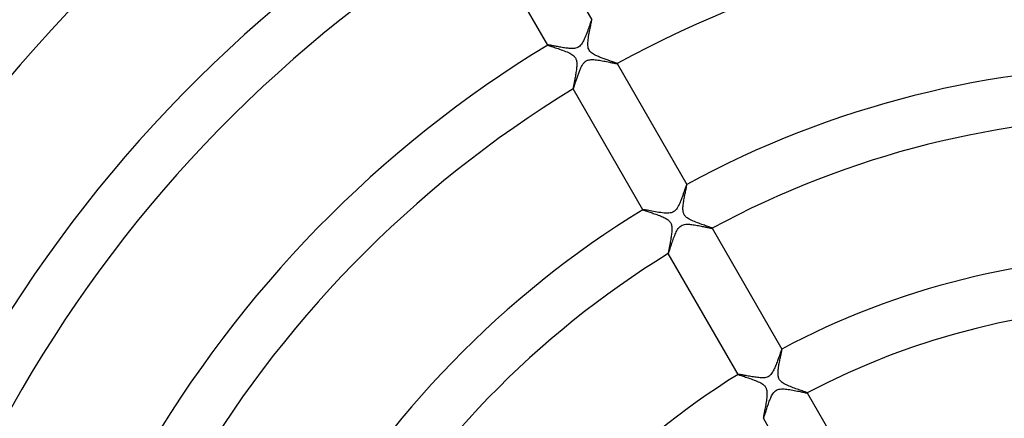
# Model space of a CAD drawing. Header units: millimetres. Extents: x -280 to 280, y -247 to 247.
# Tile 44 of 85: x -89 to -12, y 49 to 81. Entities that reach past the tile are written whole.
import ezdxf

# ---------------------------------------------------------------- set-up
doc = ezdxf.new("R2010")
doc.units = ezdxf.units.MM
doc.layers.add('HIDDEN', color=7, linetype='Continuous')
doc.layers.add('THICK', color=7, linetype='Continuous')

msp = doc.modelspace()

# ---------------------------------------------------------------- linework, layer by layer
at = {"layer": 'HIDDEN'}
for p, q in [((-44.479, 80.073), (-44.518, 79.961)), ((-44.442, 80.178), (-44.479, 80.073)), ((-44.408, 80.276), (-44.442, 80.178)), ((-44.376, 80.366), (-44.408, 80.276)), ((-44.347, 80.446), (-44.376, 80.366)), ((-44.322, 80.515), (-44.347, 80.446)), ((-44.3, 80.572), (-44.322, 80.515)), ((-44.282, 80.614), (-44.3, 80.572)), ((-44.268, 80.642), (-44.282, 80.614)), ((-44.259, 80.654), (-44.268, 80.642)), ((-44.258, 80.655), (-44.259, 80.655)), ((-44.259, 80.655), (-44.259, 80.654)), ((-44.257, 80.655), (-44.258, 80.655)), ((-44.257, 80.654), (-44.257, 80.655)), ((-44.256, 80.654), (-44.257, 80.654)), ((-44.256, 80.653), (-44.256, 80.654)), ((-44.795, 79.225), (-44.846, 79.109)), ((-44.745, 79.347), (-44.795, 79.225)), ((-44.696, 79.472), (-44.745, 79.347)), ((-44.648, 79.599), (-44.696, 79.472)), ((-44.603, 79.723), (-44.648, 79.599)), ((-44.559, 79.845), (-44.603, 79.723)), ((-44.518, 79.961), (-44.559, 79.845)), ((-47.719, 78.657), (-47.72, 78.656)), ((-47.72, 78.656), (-47.72, 78.656)), ((-47.72, 78.656), (-47.72, 78.655)), ((-47.72, 78.655), (-47.72, 78.655)), ((-47.72, 78.655), (-47.72, 78.654)), ((-47.72, 78.654), (-47.72, 78.653)), ((-47.711, 78.659), (-47.719, 78.657)), ((-47.696, 78.659), (-47.711, 78.659)), ((-47.673, 78.657), (-47.696, 78.659)), ((-47.644, 78.653), (-47.673, 78.657)), ((-47.608, 78.648), (-47.644, 78.653)), ((-47.565, 78.641), (-47.608, 78.648)), ((-47.517, 78.633), (-47.565, 78.641)), ((-47.463, 78.623), (-47.517, 78.633)), ((-47.403, 78.612), (-47.463, 78.623)), ((-47.338, 78.6), (-47.403, 78.612)), ((-47.269, 78.587), (-47.338, 78.6)), ((-47.195, 78.573), (-47.269, 78.587)), ((-47.118, 78.558), (-47.195, 78.573)), ((-47.037, 78.543), (-47.118, 78.558)), ((-46.952, 78.527), (-47.037, 78.543)), ((-46.864, 78.511), (-46.952, 78.527)), ((-46.774, 78.495), (-46.864, 78.511)), ((-46.681, 78.478), (-46.774, 78.495)), ((-46.588, 78.462), (-46.681, 78.478)), ((-46.494, 78.447), (-46.588, 78.462)), ((-46.4, 78.432), (-46.494, 78.447)), ((-45.357, 78.459), (-45.44, 78.426)), ((-45.276, 78.505), (-45.357, 78.459)), ((-45.2, 78.564), (-45.276, 78.505)), ((-45.131, 78.634), (-45.2, 78.564)), ((-45.067, 78.713), (-45.131, 78.634)), ((-45.007, 78.801), (-45.067, 78.713)), ((-44.952, 78.896), (-45.007, 78.801)), ((-44.898, 78.999), (-44.952, 78.896)), ((-44.846, 79.109), (-44.898, 78.999)), ((-46.308, 78.419), (-46.4, 78.432)), ((-46.216, 78.407), (-46.308, 78.419)), ((-46.127, 78.397), (-46.216, 78.407)), ((-46.04, 78.388), (-46.127, 78.397)), ((-45.955, 78.382), (-46.04, 78.388)), ((-45.871, 78.378), (-45.955, 78.382)), ((-45.784, 78.377), (-45.871, 78.378)), ((-45.698, 78.38), (-45.784, 78.377)), ((-45.611, 78.388), (-45.698, 78.38)), ((-45.525, 78.403), (-45.611, 78.388)), ((-45.44, 78.426), (-45.525, 78.403)), ((-45.116, 76.848), (-45.086, 76.911)), ((-45.086, 76.911), (-45.054, 76.972)), ((-45.054, 76.972), (-45.022, 77.031)), ((-45.022, 77.031), (-44.988, 77.088)), ((-44.988, 77.088), (-44.952, 77.143)), ((-44.952, 77.143), (-44.915, 77.195)), ((-44.915, 77.195), (-44.875, 77.243)), ((-44.875, 77.243), (-44.833, 77.288)), ((-44.833, 77.288), (-44.788, 77.33)), ((-44.788, 77.33), (-44.74, 77.368)), ((-44.74, 77.368), (-44.689, 77.401)), ((-44.689, 77.401), (-44.637, 77.428)), ((-44.637, 77.428), (-44.584, 77.45)), ((-44.584, 77.45), (-44.529, 77.468)), ((-44.529, 77.468), (-44.465, 77.483)), ((-44.465, 77.483), (-44.39, 77.495)), ((-44.39, 77.495), (-44.303, 77.503)), ((-44.303, 77.503), (-44.204, 77.506)), ((-44.204, 77.506), (-44.101, 77.503)), ((-44.101, 77.503), (-43.993, 77.495)), ((-43.993, 77.495), (-43.883, 77.484)), ((-43.883, 77.484), (-43.771, 77.47)), ((-43.771, 77.47), (-43.657, 77.453)), ((-43.657, 77.453), (-43.541, 77.434)), ((-43.541, 77.434), (-43.425, 77.414)), ((-43.425, 77.414), (-43.309, 77.392)), ((-43.309, 77.392), (-43.194, 77.37)), ((-43.194, 77.37), (-43.08, 77.347)), ((-43.08, 77.347), (-42.97, 77.325)), ((-42.97, 77.325), (-42.864, 77.303)), ((-42.864, 77.303), (-42.764, 77.282)), ((-42.764, 77.282), (-42.671, 77.262)), ((-42.671, 77.262), (-42.585, 77.244)), ((-42.585, 77.244), (-42.507, 77.228)), ((-42.507, 77.228), (-42.438, 77.214)), ((-42.438, 77.214), (-42.38, 77.203)), ((-42.38, 77.203), (-42.332, 77.195)), ((-42.332, 77.195), (-42.296, 77.19)), ((-42.296, 77.19), (-42.271, 77.188)), ((-42.271, 77.188), (-42.259, 77.189)), ((-42.259, 77.189), (-42.258, 77.19)), ((-42.258, 77.192), (-42.258, 77.193)), ((-42.257, 77.191), (-42.258, 77.192)), ((-42.258, 77.19), (-42.257, 77.191)), ((-42.258, 77.19), (-42.258, 77.19)), ((-42.257, 77.191), (-42.257, 77.191)), ((-45.416, 76.068), (-45.39, 76.142)), ((-45.39, 76.142), (-45.364, 76.216)), ((-45.364, 76.216), (-45.338, 76.291)), ((-45.338, 76.291), (-45.311, 76.365)), ((-45.311, 76.365), (-45.285, 76.438)), ((-45.285, 76.438), (-45.257, 76.511)), ((-45.257, 76.511), (-45.23, 76.582)), ((-45.23, 76.582), (-45.202, 76.651)), ((-45.202, 76.651), (-45.173, 76.719)), ((-45.173, 76.719), (-45.145, 76.785)), ((-45.145, 76.785), (-45.116, 76.848)), ((-45.667, 75.311), (-45.654, 75.349)), ((-45.654, 75.349), (-45.639, 75.392)), ((-45.639, 75.392), (-45.624, 75.439)), ((-45.624, 75.439), (-45.607, 75.489)), ((-45.607, 75.489), (-45.589, 75.543)), ((-45.589, 75.543), (-45.57, 75.6)), ((-45.57, 75.6), (-45.551, 75.66)), ((-45.551, 75.66), (-45.53, 75.723)), ((-45.53, 75.723), (-45.509, 75.788)), ((-45.509, 75.788), (-45.487, 75.855)), ((-45.487, 75.855), (-45.464, 75.924)), ((-45.464, 75.924), (-45.44, 75.995)), ((-45.44, 75.995), (-45.416, 76.068)), ((-45.722, 75.193), (-45.721, 75.192)), ((-45.721, 75.192), (-45.721, 75.192)), ((-45.721, 75.192), (-45.72, 75.191)), ((-45.72, 75.191), (-45.719, 75.192)), ((-45.72, 75.191), (-45.72, 75.191)), ((-45.719, 75.192), (-45.714, 75.197)), ((-45.719, 75.192), (-45.719, 75.192)), ((-45.714, 75.197), (-45.707, 75.209)), ((-45.707, 75.209), (-45.7, 75.226)), ((-45.7, 75.226), (-45.69, 75.249)), ((-45.69, 75.249), (-45.679, 75.278)), ((-45.679, 75.278), (-45.667, 75.311)), ((-36.793, 67.591), (-36.804, 67.563)), ((-36.783, 67.614), (-36.793, 67.591)), ((-36.775, 67.632), (-36.783, 67.614)), ((-36.767, 67.646), (-36.775, 67.632)), ((-36.762, 67.656), (-36.767, 67.646)), ((-36.757, 67.66), (-36.762, 67.656)), ((-36.756, 67.661), (-36.757, 67.66)), ((-36.755, 67.661), (-36.756, 67.661)), ((-36.756, 67.661), (-36.756, 67.661)), ((-36.755, 67.66), (-36.755, 67.661)), ((-36.754, 67.66), (-36.755, 67.66)), ((-36.754, 67.659), (-36.754, 67.66)), ((-37.079, 66.794), (-37.103, 66.727)), ((-37.056, 66.859), (-37.079, 66.794)), ((-37.033, 66.924), (-37.056, 66.859)), ((-37.011, 66.986), (-37.033, 66.924)), ((-36.989, 67.048), (-37.011, 66.986)), ((-36.968, 67.107), (-36.989, 67.048)), ((-36.948, 67.164), (-36.968, 67.107)), ((-36.929, 67.22), (-36.948, 67.164)), ((-36.91, 67.273), (-36.929, 67.22)), ((-36.892, 67.323), (-36.91, 67.273)), ((-36.875, 67.371), (-36.892, 67.323)), ((-36.859, 67.416), (-36.875, 67.371)), ((-36.844, 67.458), (-36.859, 67.416)), ((-36.829, 67.497), (-36.844, 67.458)), ((-36.816, 67.532), (-36.829, 67.497)), ((-36.804, 67.563), (-36.816, 67.532)), ((-37.372, 66.061), (-37.401, 66.002)), ((-37.344, 66.123), (-37.372, 66.061)), ((-37.316, 66.186), (-37.344, 66.123)), ((-37.288, 66.25), (-37.316, 66.186)), ((-37.261, 66.317), (-37.288, 66.25)), ((-37.233, 66.384), (-37.261, 66.317)), ((-37.207, 66.453), (-37.233, 66.384)), ((-37.18, 66.522), (-37.207, 66.453)), ((-37.154, 66.591), (-37.18, 66.522)), ((-37.128, 66.66), (-37.154, 66.591)), ((-37.103, 66.727), (-37.128, 66.66)), ((-40.217, 65.663), (-40.218, 65.662)), ((-40.218, 65.662), (-40.218, 65.662)), ((-40.218, 65.662), (-40.218, 65.661)), ((-40.218, 65.661), (-40.218, 65.661)), ((-40.218, 65.661), (-40.218, 65.66)), ((-40.218, 65.66), (-40.218, 65.659)), ((-40.201, 65.665), (-40.217, 65.663)), ((-40.167, 65.662), (-40.201, 65.665)), ((-40.115, 65.656), (-40.167, 65.662)), ((-40.048, 65.645), (-40.115, 65.656)), ((-39.965, 65.63), (-40.048, 65.645)), ((-39.869, 65.613), (-39.965, 65.63)), ((-39.76, 65.593), (-39.869, 65.613)), ((-39.641, 65.571), (-39.76, 65.593)), ((-39.513, 65.547), (-39.641, 65.571)), ((-39.378, 65.522), (-39.513, 65.547)), ((-39.24, 65.497), (-39.378, 65.522)), ((-39.099, 65.473), (-39.24, 65.497)), ((-38.957, 65.45), (-39.099, 65.473)), ((-38.816, 65.429), (-38.957, 65.45)), ((-38.678, 65.411), (-38.816, 65.429)), ((-38.544, 65.398), (-38.678, 65.411)), ((-38.413, 65.389), (-38.544, 65.398)), ((-38.286, 65.386), (-38.413, 65.389)), ((-38.168, 65.392), (-38.286, 65.386)), ((-38.068, 65.404), (-38.168, 65.392)), ((-37.985, 65.422), (-38.068, 65.404)), ((-37.916, 65.444), (-37.985, 65.422)), ((-37.851, 65.472), (-37.916, 65.444)), ((-37.787, 65.508), (-37.851, 65.472)), ((-37.726, 65.552), (-37.787, 65.508)), ((-37.67, 65.602), (-37.726, 65.552)), ((-37.618, 65.657), (-37.67, 65.602)), ((-37.571, 65.716), (-37.618, 65.657)), ((-37.53, 65.775), (-37.571, 65.716)), ((-37.493, 65.834), (-37.53, 65.775)), ((-37.459, 65.891), (-37.493, 65.834)), ((-37.43, 65.946), (-37.459, 65.891)), ((-37.401, 66.002), (-37.43, 65.946)), ((-37.118, 64.446), (-37.026, 64.478)), ((-37.026, 64.478), (-36.933, 64.499)), ((-36.933, 64.499), (-36.838, 64.51)), ((-36.838, 64.51), (-36.743, 64.515)), ((-36.743, 64.515), (-36.649, 64.514)), ((-36.649, 64.514), (-36.556, 64.509)), ((-36.556, 64.509), (-36.459, 64.501)), ((-36.459, 64.501), (-36.358, 64.49)), ((-36.358, 64.49), (-36.256, 64.477)), ((-36.256, 64.477), (-36.151, 64.461)), ((-37.715, 63.627), (-37.674, 63.725)), ((-37.674, 63.725), (-37.633, 63.82)), ((-37.633, 63.82), (-37.591, 63.909)), ((-37.591, 63.909), (-37.545, 63.999)), ((-37.545, 63.999), (-37.492, 64.091)), ((-37.492, 64.091), (-37.433, 64.18)), ((-37.433, 64.18), (-37.365, 64.264)), ((-37.365, 64.264), (-37.29, 64.338)), ((-37.29, 64.338), (-37.207, 64.4)), ((-37.207, 64.4), (-37.118, 64.446)), ((-36.151, 64.461), (-36.046, 64.444)), ((-36.046, 64.444), (-35.94, 64.425)), ((-35.94, 64.425), (-35.836, 64.406)), ((-35.836, 64.406), (-35.735, 64.386)), ((-35.735, 64.386), (-35.636, 64.367)), ((-35.636, 64.367), (-35.541, 64.347)), ((-35.541, 64.347), (-35.449, 64.328)), ((-35.449, 64.328), (-35.361, 64.309)), ((-35.361, 64.309), (-35.277, 64.292)), ((-35.277, 64.292), (-35.197, 64.275)), ((-35.197, 64.275), (-35.123, 64.259)), ((-35.123, 64.259), (-35.055, 64.245)), ((-35.055, 64.245), (-34.992, 64.232)), ((-34.992, 64.232), (-34.936, 64.22)), ((-34.936, 64.22), (-34.886, 64.211)), ((-34.886, 64.211), (-34.844, 64.203)), ((-34.844, 64.203), (-34.809, 64.198)), ((-34.809, 64.198), (-34.783, 64.194)), ((-34.783, 64.194), (-34.766, 64.193)), ((-34.766, 64.193), (-34.756, 64.195)), ((-34.755, 64.198), (-34.756, 64.198)), ((-34.756, 64.195), (-34.755, 64.196)), ((-34.756, 64.195), (-34.756, 64.195)), ((-34.755, 64.197), (-34.755, 64.198)), ((-34.755, 64.196), (-34.755, 64.197)), ((-34.755, 64.196), (-34.755, 64.196)), ((-37.977, 62.889), (-37.942, 62.993)), ((-37.942, 62.993), (-37.907, 63.1)), ((-37.907, 63.1), (-37.87, 63.207)), ((-37.87, 63.207), (-37.832, 63.314)), ((-37.832, 63.314), (-37.794, 63.42)), ((-37.794, 63.42), (-37.755, 63.525)), ((-37.755, 63.525), (-37.715, 63.627)), ((-38.22, 62.198), (-38.219, 62.198)), ((-38.219, 62.198), (-38.219, 62.197)), ((-38.219, 62.197), (-38.218, 62.197)), ((-38.218, 62.197), (-38.218, 62.197)), ((-38.218, 62.197), (-38.217, 62.197)), ((-38.217, 62.197), (-38.216, 62.197)), ((-38.216, 62.197), (-38.209, 62.208)), ((-38.209, 62.208), (-38.197, 62.232)), ((-38.197, 62.232), (-38.183, 62.268)), ((-38.183, 62.268), (-38.166, 62.316)), ((-38.166, 62.316), (-38.146, 62.374)), ((-38.146, 62.374), (-38.123, 62.442)), ((-38.123, 62.442), (-38.098, 62.519)), ((-38.098, 62.519), (-38.07, 62.602)), ((-38.07, 62.602), (-38.041, 62.693)), ((-38.041, 62.693), (-38.01, 62.788)), ((-38.01, 62.788), (-37.977, 62.889)), ((-29.361, 54.409), (-29.383, 54.349)), ((-29.341, 54.463), (-29.361, 54.409)), ((-29.322, 54.513), (-29.341, 54.463)), ((-29.306, 54.556), (-29.322, 54.513)), ((-29.291, 54.592), (-29.306, 54.556)), ((-29.279, 54.621), (-29.291, 54.592)), ((-29.268, 54.643), (-29.279, 54.621)), ((-29.26, 54.658), (-29.268, 54.643)), ((-29.254, 54.664), (-29.26, 54.658)), ((-29.253, 54.665), (-29.254, 54.664)), ((-29.252, 54.665), (-29.253, 54.665)), ((-29.253, 54.665), (-29.253, 54.665)), ((-29.251, 54.664), (-29.252, 54.665)), ((-29.252, 54.665), (-29.252, 54.665)), ((-29.251, 54.663), (-29.251, 54.664)), ((-29.638, 53.639), (-29.672, 53.548)), ((-29.605, 53.728), (-29.638, 53.639)), ((-29.573, 53.816), (-29.605, 53.728)), ((-29.542, 53.902), (-29.573, 53.816)), ((-29.512, 53.985), (-29.542, 53.902)), ((-29.484, 54.065), (-29.512, 53.985)), ((-29.456, 54.142), (-29.484, 54.065)), ((-29.43, 54.215), (-29.456, 54.142)), ((-29.406, 54.284), (-29.43, 54.215)), ((-29.383, 54.349), (-29.406, 54.284)), ((-29.974, 52.875), (-30.017, 52.803)), ((-29.934, 52.947), (-29.974, 52.875)), ((-29.895, 53.024), (-29.934, 52.947)), ((-29.856, 53.104), (-29.895, 53.024)), ((-29.818, 53.189), (-29.856, 53.104)), ((-29.781, 53.276), (-29.818, 53.189)), ((-29.744, 53.365), (-29.781, 53.276)), ((-29.708, 53.456), (-29.744, 53.365)), ((-29.672, 53.548), (-29.708, 53.456)), ((-32.714, 52.666), (-32.715, 52.666)), ((-32.715, 52.666), (-32.715, 52.665)), ((-32.715, 52.665), (-32.715, 52.665)), ((-32.715, 52.665), (-32.715, 52.664)), ((-32.715, 52.664), (-32.715, 52.663)), ((-32.703, 52.669), (-32.714, 52.667)), ((-32.714, 52.667), (-32.714, 52.666)), ((-32.682, 52.668), (-32.703, 52.669)), ((-32.651, 52.665), (-32.682, 52.668)), ((-32.611, 52.66), (-32.651, 52.665)), ((-32.561, 52.652), (-32.611, 52.66)), ((-32.502, 52.643), (-32.561, 52.652)), ((-32.436, 52.631), (-32.502, 52.643)), ((-32.363, 52.618), (-32.436, 52.631)), ((-32.283, 52.604), (-32.363, 52.618)), ((-32.198, 52.588), (-32.283, 52.604)), ((-32.107, 52.571), (-32.198, 52.588)), ((-32.012, 52.553), (-32.107, 52.571)), ((-31.914, 52.535), (-32.012, 52.553)), ((-31.813, 52.517), (-31.914, 52.535)), ((-31.71, 52.499), (-31.813, 52.517)), ((-31.605, 52.482), (-31.71, 52.499)), ((-31.499, 52.465), (-31.605, 52.482)), ((-31.393, 52.449), (-31.499, 52.465)), ((-31.288, 52.434), (-31.393, 52.449)), ((-31.183, 52.421), (-31.288, 52.434)), ((-31.081, 52.41), (-31.183, 52.421)), ((-30.981, 52.402), (-31.081, 52.41)), ((-30.885, 52.397), (-30.981, 52.402)), ((-30.792, 52.396), (-30.885, 52.397)), ((-30.7, 52.399), (-30.792, 52.396)), ((-30.608, 52.407), (-30.7, 52.399)), ((-30.517, 52.424), (-30.608, 52.407)), ((-30.428, 52.449), (-30.517, 52.424)), ((-30.343, 52.486), (-30.428, 52.449)), ((-30.262, 52.534), (-30.343, 52.486)), ((-30.189, 52.593), (-30.262, 52.534)), ((-30.124, 52.66), (-30.189, 52.593)), ((-30.067, 52.731), (-30.124, 52.66)), ((-30.017, 52.803), (-30.067, 52.731)), ((-29.906, 51.224), (-29.84, 51.301)), ((-29.84, 51.301), (-29.765, 51.369)), ((-29.765, 51.369), (-29.681, 51.425)), ((-29.681, 51.425), (-29.59, 51.467)), ((-29.59, 51.467), (-29.495, 51.496)), ((-29.495, 51.496), (-29.397, 51.513)), ((-29.397, 51.513), (-29.299, 51.522)), ((-29.299, 51.522), (-29.197, 51.524)), ((-29.197, 51.524), (-29.091, 51.521)), ((-29.091, 51.521), (-28.983, 51.513)), ((-28.983, 51.513), (-28.872, 51.501)), ((-28.872, 51.501), (-28.757, 51.486)), ((-28.757, 51.486), (-28.639, 51.468)), ((-28.639, 51.468), (-28.518, 51.447)), ((-28.518, 51.447), (-28.397, 51.425)), ((-28.397, 51.425), (-28.276, 51.402)), ((-28.276, 51.402), (-28.155, 51.378)), ((-28.155, 51.378), (-28.038, 51.353)), ((-28.038, 51.353), (-27.927, 51.33)), ((-27.927, 51.33), (-27.823, 51.308)), ((-27.823, 51.308), (-27.726, 51.287)), ((-27.726, 51.287), (-27.638, 51.268)), ((-27.638, 51.268), (-27.557, 51.251)), ((-30.285, 50.45), (-30.25, 50.543)), ((-30.25, 50.543), (-30.214, 50.634)), ((-30.214, 50.634), (-30.178, 50.723)), ((-30.178, 50.723), (-30.142, 50.808)), ((-30.142, 50.808), (-30.104, 50.889)), ((-30.104, 50.889), (-30.064, 50.971)), ((-30.064, 50.971), (-30.018, 51.056)), ((-30.018, 51.056), (-29.966, 51.142)), ((-29.966, 51.142), (-29.906, 51.224)), ((-27.557, 51.251), (-27.485, 51.235)), ((-27.485, 51.235), (-27.421, 51.222)), ((-27.421, 51.222), (-27.367, 51.212)), ((-27.367, 51.212), (-27.322, 51.204)), ((-27.322, 51.204), (-27.288, 51.199)), ((-27.288, 51.199), (-27.264, 51.197)), ((-27.264, 51.197), (-27.253, 51.198)), ((-27.253, 51.198), (-27.252, 51.199)), ((-27.252, 51.201), (-27.252, 51.202)), ((-27.252, 51.2), (-27.252, 51.201)), ((-27.252, 51.199), (-27.252, 51.2)), ((-27.252, 51.2), (-27.252, 51.2)), ((-27.252, 51.199), (-27.252, 51.199)), ((-30.557, 49.64), (-30.532, 49.719)), ((-30.532, 49.719), (-30.506, 49.801)), ((-30.506, 49.801), (-30.478, 49.887)), ((-30.478, 49.887), (-30.448, 49.977)), ((-30.448, 49.977), (-30.418, 50.069)), ((-30.418, 50.069), (-30.386, 50.163)), ((-30.386, 50.163), (-30.353, 50.259)), ((-30.353, 50.259), (-30.319, 50.355)), ((-30.319, 50.355), (-30.285, 50.45)), ((-30.716, 49.202), (-30.716, 49.201)), ((-30.716, 49.201), (-30.715, 49.201)), ((-30.715, 49.201), (-30.715, 49.2)), ((-30.715, 49.2), (-30.714, 49.2)), ((-30.714, 49.2), (-30.713, 49.201)), ((-30.713, 49.201), (-30.707, 49.209)), ((-30.713, 49.201), (-30.713, 49.201)), ((-30.707, 49.209), (-30.698, 49.226)), ((-30.698, 49.226), (-30.687, 49.251)), ((-30.687, 49.251), (-30.675, 49.286)), ((-30.675, 49.286), (-30.66, 49.329)), ((-30.66, 49.329), (-30.643, 49.379)), ((-30.643, 49.379), (-30.624, 49.435)), ((-30.624, 49.435), (-30.603, 49.498)), ((-30.603, 49.498), (-30.581, 49.567)), ((-30.581, 49.567), (-30.557, 49.64))]:
    msp.add_line(p, q, dxfattribs=at)
msp.add_arc((0, 0), 150, 0, 180.00002, dxfattribs=at)
at = {"layer": 'THICK'}
for p, q in [((-49.759, 90.186), (-44.256, 80.653)), ((-47.72, 78.653), (-53.224, 88.186)), ((-44.385, 79.962), (-44.361, 80.076)), ((-44.361, 80.076), (-44.339, 80.182)), ((-44.339, 80.182), (-44.319, 80.28)), ((-44.319, 80.28), (-44.301, 80.369)), ((-44.301, 80.369), (-44.285, 80.448)), ((-44.285, 80.448), (-44.272, 80.515)), ((-44.272, 80.515), (-44.263, 80.57)), ((-44.263, 80.57), (-44.256, 80.612)), ((-44.254, 80.64), (-44.256, 80.653)), ((-44.256, 80.612), (-44.254, 80.64)), ((-44.522, 79.207), (-44.503, 79.333)), ((-44.503, 79.333), (-44.481, 79.461)), ((-44.481, 79.461), (-44.458, 79.589)), ((-44.458, 79.589), (-44.434, 79.717)), ((-44.434, 79.717), (-44.409, 79.842)), ((-44.409, 79.842), (-44.385, 79.962)), ((-47.72, 78.653), (-47.708, 78.644)), ((-47.708, 78.644), (-47.679, 78.631)), ((-47.679, 78.631), (-47.636, 78.614)), ((-47.636, 78.614), (-47.579, 78.594)), ((-47.579, 78.594), (-47.509, 78.569)), ((-47.509, 78.569), (-47.428, 78.542)), ((-47.428, 78.542), (-47.337, 78.512)), ((-47.337, 78.512), (-47.239, 78.479)), ((-47.239, 78.479), (-47.132, 78.444)), ((-47.132, 78.444), (-47.021, 78.407)), ((-44.563, 78.735), (-44.559, 78.85)), ((-44.559, 78.623), (-44.563, 78.735)), ((-44.559, 78.85), (-44.551, 78.965)), ((-44.547, 78.515), (-44.559, 78.623)), ((-44.551, 78.965), (-44.538, 79.084)), ((-44.526, 78.417), (-44.547, 78.515)), ((-44.538, 79.084), (-44.522, 79.207)), ((-47.021, 78.407), (-46.906, 78.369)), ((-46.906, 78.369), (-46.788, 78.328)), ((-46.788, 78.328), (-46.669, 78.287)), ((-46.669, 78.287), (-46.55, 78.244)), ((-46.55, 78.244), (-46.433, 78.199)), ((-46.433, 78.199), (-46.317, 78.154)), ((-46.317, 78.154), (-46.205, 78.107)), ((-46.205, 78.107), (-46.098, 78.059)), ((-46.098, 78.059), (-45.996, 78.009)), ((-45.996, 78.009), (-45.902, 77.958)), ((-45.902, 77.958), (-45.817, 77.906)), ((-45.817, 77.906), (-45.747, 77.856)), ((-45.747, 77.856), (-45.69, 77.809)), ((-45.69, 77.809), (-45.645, 77.766)), ((-45.645, 77.766), (-45.608, 77.725)), ((-45.608, 77.725), (-45.576, 77.684)), ((-45.576, 77.684), (-45.547, 77.641)), ((-44.496, 78.33), (-44.526, 78.417)), ((-44.457, 78.251), (-44.496, 78.33)), ((-44.407, 78.177), (-44.457, 78.251)), ((-44.346, 78.107), (-44.407, 78.177)), ((-44.272, 78.041), (-44.346, 78.107)), ((-44.195, 77.984), (-44.272, 78.041)), ((-44.118, 77.934), (-44.195, 77.984)), ((-44.046, 77.893), (-44.118, 77.934)), ((-43.983, 77.86), (-44.046, 77.893)), ((-43.921, 77.829), (-43.983, 77.86)), ((-43.857, 77.799), (-43.921, 77.829)), ((-43.79, 77.768), (-43.857, 77.799)), ((-43.72, 77.738), (-43.79, 77.768)), ((-43.649, 77.709), (-43.72, 77.738)), ((-43.576, 77.679), (-43.649, 77.709)), ((-43.502, 77.65), (-43.576, 77.679)), ((-45.547, 77.641), (-45.523, 77.597)), ((-45.523, 77.597), (-45.501, 77.55)), ((-45.501, 77.55), (-45.483, 77.501)), ((-45.483, 77.501), (-45.467, 77.447)), ((-45.467, 77.447), (-45.454, 77.385)), ((-45.454, 77.385), (-45.443, 77.315)), ((-45.44, 76.972), (-45.447, 76.878)), ((-45.443, 77.315), (-45.437, 77.237)), ((-45.435, 77.063), (-45.44, 76.972)), ((-45.437, 77.237), (-45.434, 77.152)), ((-45.434, 77.152), (-45.435, 77.063)), ((-43.427, 77.621), (-43.502, 77.65)), ((-43.351, 77.593), (-43.427, 77.621)), ((-43.275, 77.565), (-43.351, 77.593)), ((-43.198, 77.537), (-43.275, 77.565)), ((-43.122, 77.51), (-43.198, 77.537)), ((-43.047, 77.483), (-43.122, 77.51)), ((-42.973, 77.457), (-43.047, 77.483)), ((-42.901, 77.432), (-42.973, 77.457)), ((-42.831, 77.408), (-42.901, 77.432)), ((-42.764, 77.385), (-42.831, 77.408)), ((-42.7, 77.362), (-42.764, 77.385)), ((-42.638, 77.341), (-42.7, 77.362)), ((-42.58, 77.32), (-42.638, 77.341)), ((-42.525, 77.301), (-42.58, 77.32)), ((-42.475, 77.283), (-42.525, 77.301)), ((-42.429, 77.266), (-42.475, 77.283)), ((-42.387, 77.251), (-42.429, 77.266)), ((-42.351, 77.237), (-42.387, 77.251)), ((-42.32, 77.225), (-42.351, 77.237)), ((-42.295, 77.214), (-42.32, 77.225)), ((-42.276, 77.205), (-42.295, 77.214)), ((-42.264, 77.198), (-42.276, 77.205)), ((-42.258, 77.193), (-42.264, 77.198)), ((-42.258, 77.193), (-36.754, 67.659)), ((-45.547, 76.194), (-45.565, 76.097)), ((-45.53, 76.292), (-45.547, 76.194)), ((-45.513, 76.391), (-45.53, 76.292)), ((-45.498, 76.49), (-45.513, 76.391)), ((-45.483, 76.588), (-45.498, 76.49)), ((-45.469, 76.686), (-45.483, 76.588)), ((-45.457, 76.783), (-45.469, 76.686)), ((-45.447, 76.878), (-45.457, 76.783)), ((-45.7, 75.379), (-45.709, 75.327)), ((-45.689, 75.437), (-45.7, 75.379)), ((-45.678, 75.502), (-45.689, 75.437)), ((-45.664, 75.574), (-45.678, 75.502)), ((-45.65, 75.65), (-45.664, 75.574)), ((-45.634, 75.732), (-45.65, 75.65)), ((-45.617, 75.819), (-45.634, 75.732)), ((-45.6, 75.909), (-45.617, 75.819)), ((-45.583, 76.002), (-45.6, 75.909)), ((-45.565, 76.097), (-45.583, 76.002)), ((-45.723, 75.221), (-45.724, 75.202)), ((-45.724, 75.202), (-45.722, 75.193)), ((-45.72, 75.248), (-45.723, 75.221)), ((-40.218, 65.659), (-45.722, 75.193)), ((-45.716, 75.283), (-45.72, 75.248)), ((-45.709, 75.327), (-45.716, 75.283)), ((-36.762, 67.568), (-36.756, 67.604)), ((-36.756, 67.604), (-36.753, 67.631)), ((-36.752, 67.65), (-36.754, 67.659)), ((-36.753, 67.631), (-36.752, 67.65)), ((-36.929, 66.743), (-36.91, 66.84)), ((-36.91, 66.84), (-36.891, 66.934)), ((-36.891, 66.934), (-36.872, 67.025)), ((-36.872, 67.025), (-36.853, 67.113)), ((-36.853, 67.113), (-36.836, 67.197)), ((-36.836, 67.197), (-36.82, 67.274)), ((-36.82, 67.274), (-36.805, 67.346)), ((-36.805, 67.346), (-36.791, 67.412)), ((-36.791, 67.412), (-36.78, 67.472)), ((-36.78, 67.472), (-36.77, 67.524)), ((-36.77, 67.524), (-36.762, 67.568)), ((-37.053, 65.953), (-37.043, 66.049)), ((-37.043, 66.049), (-37.031, 66.147)), ((-37.031, 66.147), (-37.017, 66.246)), ((-37.017, 66.246), (-37.002, 66.345)), ((-37.002, 66.345), (-36.985, 66.445)), ((-36.985, 66.445), (-36.967, 66.546)), ((-36.967, 66.546), (-36.948, 66.645)), ((-36.948, 66.645), (-36.929, 66.743)), ((-40.218, 65.659), (-40.21, 65.653)), ((-40.21, 65.653), (-40.191, 65.643)), ((-40.191, 65.643), (-40.163, 65.632)), ((-40.163, 65.632), (-40.126, 65.617)), ((-40.126, 65.617), (-40.081, 65.601)), ((-40.081, 65.601), (-40.027, 65.583)), ((-40.027, 65.583), (-39.967, 65.562)), ((-39.967, 65.562), (-39.9, 65.54)), ((-39.9, 65.54), (-39.827, 65.516)), ((-39.827, 65.516), (-39.749, 65.491)), ((-39.749, 65.491), (-39.667, 65.463)), ((-39.667, 65.463), (-39.58, 65.435)), ((-39.58, 65.435), (-39.491, 65.405)), ((-39.491, 65.405), (-39.398, 65.374)), ((-39.398, 65.374), (-39.302, 65.341)), ((-39.302, 65.341), (-39.207, 65.308)), ((-39.207, 65.308), (-39.111, 65.274)), ((-39.111, 65.274), (-39.016, 65.24)), ((-39.016, 65.24), (-38.923, 65.204)), ((-37.062, 65.768), (-37.059, 65.859)), ((-37.061, 65.68), (-37.062, 65.768)), ((-37.056, 65.597), (-37.061, 65.68)), ((-37.059, 65.859), (-37.053, 65.953)), ((-37.047, 65.524), (-37.056, 65.597)), ((-37.035, 65.461), (-37.047, 65.524)), ((-37.02, 65.405), (-37.035, 65.461)), ((-37.003, 65.356), (-37.02, 65.405)), ((-36.983, 65.31), (-37.003, 65.356)), ((-36.96, 65.265), (-36.983, 65.31)), ((-36.933, 65.223), (-36.96, 65.265)), ((-38.923, 65.204), (-38.831, 65.169)), ((-38.831, 65.169), (-38.742, 65.132)), ((-38.742, 65.132), (-38.656, 65.095)), ((-38.656, 65.095), (-38.574, 65.057)), ((-38.574, 65.057), (-38.497, 65.019)), ((-38.497, 65.019), (-38.424, 64.98)), ((-38.424, 64.98), (-38.356, 64.94)), ((-38.356, 64.94), (-38.293, 64.899)), ((-38.293, 64.899), (-38.236, 64.857)), ((-38.236, 64.857), (-38.183, 64.812)), ((-38.183, 64.812), (-38.136, 64.766)), ((-38.136, 64.766), (-38.093, 64.717)), ((-38.093, 64.717), (-38.056, 64.664)), ((-38.056, 64.664), (-38.023, 64.607)), ((-38.023, 64.607), (-37.996, 64.547)), ((-37.996, 64.547), (-37.973, 64.48)), ((-37.973, 64.48), (-37.956, 64.408)), ((-36.904, 65.182), (-36.933, 65.223)), ((-36.87, 65.142), (-36.904, 65.182)), ((-36.829, 65.101), (-36.87, 65.142)), ((-36.779, 65.056), (-36.829, 65.101)), ((-36.718, 65.009), (-36.779, 65.056)), ((-36.644, 64.96), (-36.718, 65.009)), ((-36.559, 64.91), (-36.644, 64.96)), ((-36.467, 64.861), (-36.559, 64.91)), ((-36.367, 64.812), (-36.467, 64.861)), ((-36.262, 64.765), (-36.367, 64.812)), ((-36.153, 64.719), (-36.262, 64.765)), ((-36.04, 64.674), (-36.153, 64.719)), ((-35.925, 64.629), (-36.04, 64.674)), ((-35.809, 64.586), (-35.925, 64.629)), ((-35.694, 64.544), (-35.809, 64.586)), ((-35.582, 64.504), (-35.694, 64.544)), ((-35.474, 64.465), (-35.582, 64.504)), ((-35.369, 64.429), (-35.474, 64.465)), ((-37.968, 63.7), (-37.981, 63.602)), ((-37.956, 63.795), (-37.968, 63.7)), ((-37.956, 64.408), (-37.944, 64.329)), ((-37.947, 63.889), (-37.956, 63.795)), ((-37.94, 63.979), (-37.947, 63.889)), ((-37.944, 64.329), (-37.936, 64.245)), ((-37.935, 64.069), (-37.94, 63.979)), ((-37.936, 64.245), (-37.934, 64.158)), ((-37.934, 64.158), (-37.935, 64.069)), ((-35.27, 64.394), (-35.369, 64.429)), ((-35.177, 64.361), (-35.27, 64.394)), ((-35.09, 64.331), (-35.177, 64.361)), ((-35.01, 64.303), (-35.09, 64.331)), ((-34.94, 64.277), (-35.01, 64.303)), ((-34.879, 64.254), (-34.94, 64.277)), ((-34.829, 64.235), (-34.879, 64.254)), ((-34.791, 64.219), (-34.829, 64.235)), ((-34.766, 64.207), (-34.791, 64.219)), ((-34.756, 64.198), (-34.766, 64.207)), ((-34.756, 64.198), (-29.251, 54.663)), ((-38.1, 62.911), (-38.117, 62.822)), ((-38.082, 63.006), (-38.1, 62.911)), ((-38.064, 63.103), (-38.082, 63.006)), ((-38.046, 63.203), (-38.064, 63.103)), ((-38.029, 63.303), (-38.046, 63.203)), ((-38.012, 63.403), (-38.029, 63.303)), ((-37.996, 63.503), (-38.012, 63.403)), ((-37.981, 63.602), (-37.996, 63.503)), ((-38.219, 62.245), (-38.221, 62.222)), ((-38.221, 62.222), (-38.221, 62.206)), ((-38.221, 62.206), (-38.22, 62.198)), ((-32.715, 52.663), (-38.22, 62.198)), ((-38.215, 62.275), (-38.219, 62.245)), ((-38.21, 62.312), (-38.215, 62.275)), ((-38.203, 62.355), (-38.21, 62.312)), ((-38.195, 62.404), (-38.203, 62.355)), ((-38.185, 62.459), (-38.195, 62.404)), ((-38.173, 62.52), (-38.185, 62.459)), ((-38.161, 62.587), (-38.173, 62.52)), ((-38.147, 62.66), (-38.161, 62.587)), ((-38.132, 62.738), (-38.147, 62.66)), ((-38.117, 62.822), (-38.132, 62.738)), ((-29.311, 54.312), (-29.297, 54.377)), ((-29.297, 54.377), (-29.285, 54.437)), ((-29.285, 54.437), (-29.274, 54.491)), ((-29.274, 54.491), (-29.265, 54.538)), ((-29.265, 54.538), (-29.258, 54.579)), ((-29.258, 54.579), (-29.253, 54.612)), ((-29.253, 54.612), (-29.25, 54.637)), ((-29.249, 54.654), (-29.251, 54.663)), ((-29.25, 54.637), (-29.249, 54.654)), ((-29.469, 53.536), (-29.45, 53.635)), ((-29.45, 53.635), (-29.432, 53.731)), ((-29.432, 53.731), (-29.413, 53.824)), ((-29.413, 53.824), (-29.394, 53.915)), ((-29.394, 53.915), (-29.376, 54.002)), ((-29.376, 54.002), (-29.358, 54.086)), ((-29.358, 54.086), (-29.342, 54.166)), ((-29.342, 54.166), (-29.326, 54.241)), ((-29.326, 54.241), (-29.311, 54.312)), ((-29.562, 52.771), (-29.559, 52.857)), ((-29.559, 52.857), (-29.553, 52.948)), ((-29.553, 52.948), (-29.544, 53.041)), ((-29.544, 53.041), (-29.533, 53.137)), ((-29.533, 53.137), (-29.519, 53.236)), ((-29.519, 53.236), (-29.503, 53.335)), ((-29.503, 53.335), (-29.487, 53.436)), ((-29.487, 53.436), (-29.469, 53.536)), ((-32.715, 52.663), (-32.705, 52.656)), ((-32.705, 52.656), (-32.682, 52.645)), ((-32.682, 52.645), (-32.646, 52.63)), ((-32.646, 52.63), (-32.599, 52.613)), ((-32.599, 52.613), (-32.54, 52.593)), ((-32.54, 52.593), (-32.472, 52.57)), ((-32.472, 52.57), (-32.396, 52.545)), ((-32.396, 52.545), (-32.311, 52.517)), ((-32.311, 52.517), (-32.219, 52.487)), ((-32.219, 52.487), (-32.12, 52.455)), ((-32.12, 52.455), (-32.017, 52.421)), ((-32.017, 52.421), (-31.908, 52.385)), ((-31.908, 52.385), (-31.796, 52.347)), ((-31.796, 52.347), (-31.681, 52.307)), ((-31.681, 52.307), (-31.564, 52.265)), ((-31.564, 52.265), (-31.449, 52.223)), ((-31.449, 52.223), (-31.336, 52.179)), ((-31.336, 52.179), (-31.226, 52.134)), ((-31.226, 52.134), (-31.121, 52.088)), ((-31.121, 52.088), (-31.021, 52.04)), ((-31.021, 52.04), (-30.927, 51.991)), ((-29.561, 52.689), (-29.562, 52.771)), ((-29.556, 52.613), (-29.561, 52.689)), ((-29.548, 52.542), (-29.556, 52.613)), ((-29.536, 52.476), (-29.548, 52.542)), ((-29.519, 52.413), (-29.536, 52.476)), ((-29.498, 52.353), (-29.519, 52.413)), ((-29.471, 52.296), (-29.498, 52.353)), ((-29.439, 52.24), (-29.471, 52.296)), ((-29.4, 52.187), (-29.439, 52.24)), ((-29.352, 52.133), (-29.4, 52.187)), ((-29.296, 52.08), (-29.352, 52.133)), ((-29.229, 52.027), (-29.296, 52.08)), ((-30.927, 51.991), (-30.842, 51.94)), ((-30.842, 51.94), (-30.768, 51.89)), ((-30.768, 51.89), (-30.707, 51.842)), ((-30.707, 51.842), (-30.657, 51.797)), ((-30.657, 51.797), (-30.616, 51.754)), ((-30.616, 51.754), (-30.583, 51.712)), ((-30.583, 51.712), (-30.553, 51.669)), ((-30.553, 51.669), (-30.527, 51.623)), ((-30.527, 51.623), (-30.504, 51.576)), ((-30.504, 51.576), (-30.485, 51.526)), ((-30.485, 51.526), (-30.468, 51.472)), ((-30.468, 51.472), (-30.454, 51.407)), ((-30.454, 51.407), (-30.442, 51.331)), ((-30.442, 51.331), (-30.435, 51.243)), ((-29.152, 51.974), (-29.229, 52.027)), ((-29.069, 51.924), (-29.152, 51.974)), ((-28.98, 51.876), (-29.069, 51.924)), ((-28.887, 51.83), (-28.98, 51.876)), ((-28.789, 51.786), (-28.887, 51.83)), ((-28.689, 51.743), (-28.789, 51.786)), ((-28.586, 51.7), (-28.689, 51.743)), ((-28.48, 51.658), (-28.586, 51.7)), ((-28.372, 51.617), (-28.48, 51.658)), ((-28.263, 51.577), (-28.372, 51.617)), ((-28.155, 51.537), (-28.263, 51.577)), ((-28.048, 51.499), (-28.155, 51.537)), ((-27.942, 51.461), (-28.048, 51.499)), ((-27.841, 51.425), (-27.942, 51.461)), ((-27.744, 51.391), (-27.841, 51.425)), ((-27.653, 51.359), (-27.744, 51.391)), ((-27.569, 51.329), (-27.653, 51.359)), ((-27.493, 51.302), (-27.569, 51.329)), ((-27.426, 51.277), (-27.493, 51.302)), ((-27.368, 51.255), (-27.426, 51.277)), ((-30.499, 50.483), (-30.518, 50.367)), ((-30.482, 50.598), (-30.499, 50.483)), ((-30.467, 50.712), (-30.482, 50.598)), ((-30.453, 50.825), (-30.467, 50.712)), ((-30.443, 50.935), (-30.453, 50.825)), ((-30.436, 51.042), (-30.443, 50.935)), ((-30.433, 51.145), (-30.436, 51.042)), ((-30.435, 51.243), (-30.433, 51.145)), ((-27.321, 51.237), (-27.368, 51.255)), ((-27.285, 51.221), (-27.321, 51.237)), ((-27.262, 51.21), (-27.285, 51.221)), ((-27.252, 51.202), (-27.262, 51.21)), ((-27.252, 51.202), (-21.745, 41.664)), ((-30.636, 49.715), (-30.653, 49.621)), ((-30.617, 49.814), (-30.636, 49.715)), ((-30.597, 49.919), (-30.617, 49.814)), ((-30.577, 50.027), (-30.597, 49.919)), ((-30.557, 50.139), (-30.577, 50.027)), ((-30.537, 50.252), (-30.557, 50.139)), ((-30.518, 50.367), (-30.537, 50.252)), ((-30.717, 49.239), (-30.718, 49.214)), ((-30.718, 49.214), (-30.716, 49.202)), ((-30.712, 49.277), (-30.717, 49.239)), ((-25.21, 39.664), (-30.716, 49.202)), ((-30.705, 49.326), (-30.712, 49.277)), ((-30.695, 49.386), (-30.705, 49.326)), ((-30.683, 49.456), (-30.695, 49.386)), ((-30.669, 49.534), (-30.683, 49.456)), ((-30.653, 49.621), (-30.669, 49.534))]:
    msp.add_line(p, q, dxfattribs=at)
for radius, start, end in [(172, 120.64549, 179.35453), (171.5, 120.66818, 179.33184), (167.5, 120.67001, 179.33), (167, 120.68617, 179.31379), (163, 120.6943, 179.30571), (162.5, 120.70519, 179.29482), (158.5, 120.71848, 179.28153), (158, 120.7253, 179.27471), (154, 120.74249, 179.25752), (153.5, 120.74656, 179.25346), (149.5, 120.76633, 179.23363), (146, 120.78489, 179.21512), (137, 120.83646, 179.16356), (133, 120.86161, 179.13835), (122, 120.9393, 179.06066), (118, 120.97116, 179.02886), (107, 121.07102, 178.92899), (103, 121.11262, 178.88739), (88, 61.3023, 118.69772), (92, 121.24566, 178.75435), (77, 61.4884, 118.51162), (88, 121.30227, 178.69769), (73, 61.56993, 118.43003), (77, 121.48837, 178.51165), (73, 121.56996, 178.43006), (62, 61.84856, 118.1514), (58, 61.9761, 118.02392), (62, 121.84859, 178.15143)]:
    msp.add_arc((0, 0), radius, start, end, dxfattribs=at)

doc.saveas('drawing.dxf')
